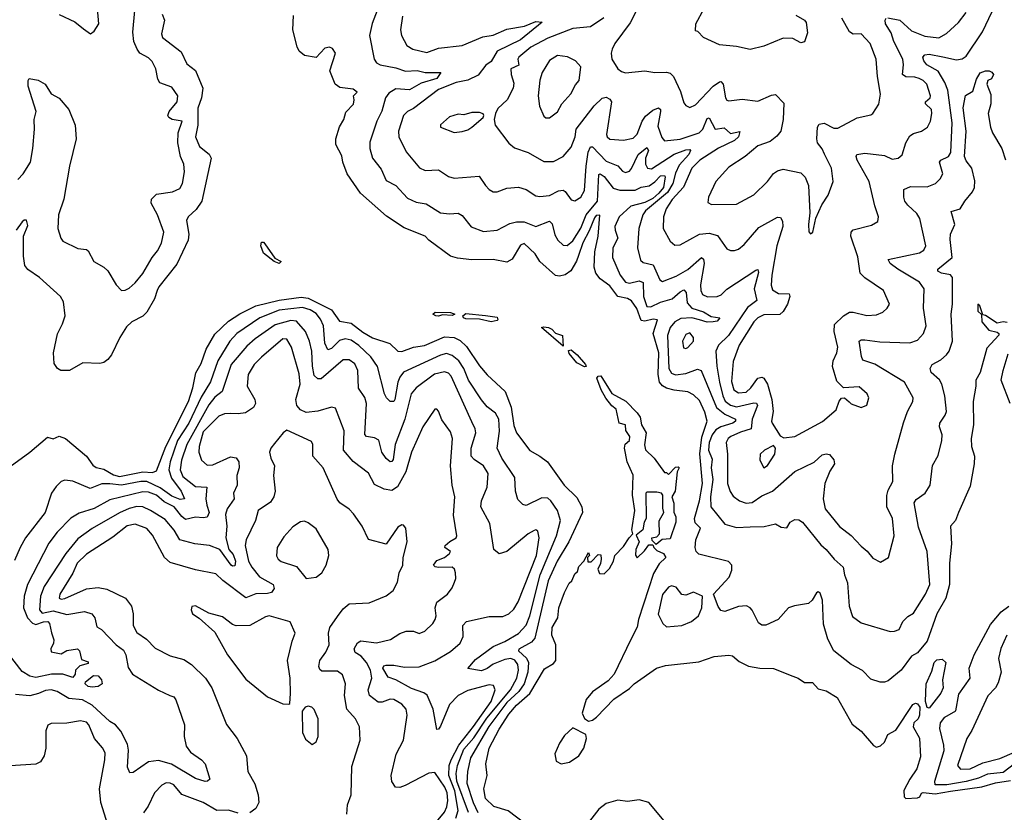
# Model space of a CAD drawing. Extents: x 1268547 to 1425625, y 515768 to 616754.
# Tile 118 of 256: x 1317903 to 1322961, y 577785 to 581857. Entities that reach past the tile are written whole.
import ezdxf

# ---------------------------------------------------------------- set-up
doc = ezdxf.new("R2010")
doc.units = 0

msp = doc.modelspace()

# ---------------------------------------------------------------- linework, layer by layer
at = {"layer": '0CON10XD'}
for points in [[(1318104.5, 581884.5), (1318185.8, 581845.8), (1318230.5, 581810.5), (1318266.4, 581783.6), (1318285, 581797.5), (1318309.2, 581835), (1318297.8, 581975)], [(1319869.1, 581875), (1319859.5, 581805), (1319863.3, 581775), (1319891.4, 581725), (1319922, 581705), (1319995, 581689.2), (1320055, 581710.7), (1320175, 581723.8), (1320281.1, 581768.9), (1320335, 581778.2), (1320405, 581808.7), (1320496.5, 581823.5), (1320555, 581847.3), (1320587.5, 581845), (1320475, 581754.1), (1320355, 581695.6), (1320325, 581642.7), (1320297.2, 581622.8), (1320258.5, 581571.5), (1320205, 581546.2), (1320144.4, 581535), (1320055, 581497.6), (1319925, 581401.5), (1319894.7, 581385.3), (1319874.6, 581365.4), (1319848.1, 581285), (1319850, 581255), (1319887.7, 581177.7), (1319956.2, 581096.2), (1319985, 581082.2), (1320055, 581085.6), (1320105, 581051.9), (1320135, 581043.1), (1320262.7, 581052.7), (1320295, 581005.8), (1320315, 580984), (1320335, 580973.1), (1320355, 580973.5), (1320405, 580990.9), (1320465, 580996.9), (1320505, 580984.3), (1320555, 580951.5), (1320575, 580948.2), (1320625, 580954.6), (1320671.5, 580978.5), (1320695, 580980.8), (1320705.5, 580975), (1320735, 580931.4), (1320755, 580925.8), (1320785, 580945.6), (1320805, 580980), (1320813, 581105), (1320823.9, 581176.1), (1320835, 581203.5), (1320845, 581204.6), (1320915, 581130), (1320975.6, 581105.6), (1320998.9, 581078.9), (1321015, 581071.6), (1321035, 581079.3), (1321045, 581092.3), (1321080, 581165), (1321125, 581200.9), (1321133.1, 581185), (1321117.9, 581145), (1321117.6, 581115), (1321127.5, 581095), (1321148.4, 581091.6), (1321264.1, 581165.9), (1321325, 581187.7), (1321345, 581190), (1321349.1, 581185), (1321339.8, 581165), (1321290.7, 581109.3), (1321271.8, 581068.2), (1321257.4, 581015), (1321231.3, 580968.7), (1321118.3, 580875), (1321103.2, 580855), (1321083.7, 580785), (1321077.3, 580685), (1321091.9, 580621.9), (1321105, 580609.1), (1321156.9, 580596.9), (1321190.9, 580520.9), (1321205, 580512.7), (1321275, 580538.9), (1321335, 580574.3), (1321405, 580635.5), (1321415, 580627.1), (1321418.8, 580605), (1321399.5, 580495), (1321401.6, 580465), (1321411.2, 580445), (1321436.6, 580433.4), (1321485, 580435.4), (1321505.7, 580444.3), (1321535, 580472.4), (1321685, 580571.1), (1321695, 580573.3), (1321697.5, 580557.5), (1321676.7, 580475), (1321689.1, 580415), (1321642.1, 580377.9), (1321543.5, 580235), (1321492.7, 580185), (1321479.6, 580155), (1321483.5, 580076.5), (1321497, 579995), (1321514.5, 579924.5), (1321527.2, 579897.2), (1321555, 579875.9), (1321585, 579868), (1321675, 579888.7), (1321687.4, 579887.4), (1321693.3, 579875), (1321665.2, 579805), (1321661, 579755), (1321605, 579738.6), (1321556.4, 579715), (1321543.1, 579705), (1321532, 579685), (1321539, 579625), (1321539.6, 579475), (1321553, 579433), (1321568.8, 579408.8), (1321600.8, 579385), (1321635, 579374), (1321665, 579376.1), (1321715, 579411.2), (1321770.6, 579435), (1321885, 579536.7), (1321985, 579584.5), (1322025, 579621.1), (1322045, 579626.7), (1322063.1, 579623.1), (1322085, 579596), (1322088.1, 579575), (1322065, 579536.9), (1322039.7, 579475), (1322030, 579395), (1322041.2, 579345), (1322115, 579252.7), (1322175, 579206.9), (1322225, 579151.9), (1322256.6, 579126.6), (1322285, 579090), (1322325, 579070), (1322366, 579095), (1322394.4, 579205), (1322386.2, 579295), (1322358.2, 579355), (1322357.6, 579412.4), (1322365, 579440.8), (1322389.1, 579485), (1322386.4, 579565), (1322398.5, 579625), (1322443.7, 579786.3), (1322463.9, 579845), (1322490.9, 579895), (1322492.7, 579915), (1322447.5, 579995), (1322295, 580088.2), (1322235, 580108.6), (1322226.7, 580126.7), (1322214.6, 580205), (1322225, 580212.2), (1322245, 580212.2), (1322321.8, 580201.8), (1322475, 580196.8), (1322515, 580210.9), (1322545.3, 580245), (1322559.1, 580285), (1322546.3, 580375), (1322549.3, 580475), (1322525, 580508.5), (1322413.9, 580575), (1322375.4, 580605), (1322364, 580625), (1322525, 580658.9), (1322547.7, 580672.3), (1322558.4, 580695), (1322527.5, 580835), (1322511.8, 580861.8), (1322465, 580903.9), (1322450.4, 580925), (1322444.5, 580945), (1322445.6, 580985), (1322479.2, 581000.8), (1322565, 580998.8), (1322607.8, 581015), (1322631.2, 581038.8), (1322644.5, 581065), (1322628.5, 581125), (1322635.4, 581134.6), (1322675, 581153.5), (1322685.7, 581174.3), (1322693.4, 581326.6), (1322671.5, 581495), (1322655.5, 581535), (1322621.7, 581591.7), (1322562.9, 581625), (1322547.5, 581645), (1322542.7, 581665), (1322553.1, 581676.9), (1322575, 581680.6), (1322646, 581666), (1322715, 581651.4), (1322745, 581655.9), (1322765, 581669.6), (1322849.7, 581795), (1322930.9, 581969.1)], [(1318634.7, 581885.3), (1318646.6, 581855), (1318630.7, 581785), (1318636.4, 581765), (1318732, 581692), (1318760.4, 581630.4), (1318805.2, 581595.2), (1318843.1, 581505), (1318836.9, 581455), (1318817.1, 581402.9), (1318816.9, 581315), (1318805.9, 581255), (1318826, 581205), (1318876.5, 581166.5), (1318885.5, 581145), (1318837.8, 580925), (1318808.5, 580881.5), (1318768.5, 580845), (1318758.8, 580825), (1318771.6, 580755), (1318767.5, 580725), (1318709.7, 580600.3), (1318618.2, 580485), (1318609.2, 580465), (1318595, 580423.1), (1318555.8, 580355), (1318535, 580334.1), (1318478.5, 580305), (1318451, 580279), (1318417, 580225), (1318375, 580134.5), (1318355, 580111.2), (1318335, 580095.8), (1318315, 580091.4), (1318226.5, 580093.5), (1318159.2, 580055), (1318114, 580055), (1318097.5, 580065), (1318080, 580090), (1318076.4, 580145), (1318096.8, 580243.2), (1318123.3, 580295), (1318135.5, 580335), (1318128, 580408), (1318112, 580435), (1318005, 580532.9), (1317945, 580573.3), (1317929.6, 580595), (1317921.9, 580641.9), (1317922.7, 580745), (1317945, 580800), (1317937.6, 580827.6), (1317925, 580827.1), (1317915, 580818.5), (1317883.7, 580776.3)], [(1317893.8, 581036.2), (1317920.7, 581065), (1317957.8, 581125), (1317969.6, 581195), (1317979.2, 581295), (1317976.1, 581343.9), (1317986.7, 581385), (1317946.4, 581515), (1317945.8, 581544.2), (1317951.2, 581555), (1317997.1, 581547.1), (1318033.1, 581525), (1318065, 581475.8), (1318104.6, 581454.6), (1318154.4, 581395), (1318187.7, 581315), (1318192.9, 581245), (1318157.8, 581105), (1318130, 580935), (1318102.7, 580855), (1318099.1, 580785), (1318114, 580734), (1318125, 580719.2), (1318201.3, 580681.3), (1318245, 580675.8), (1318255, 580668.8), (1318283.8, 580615), (1318335, 580586.2), (1318355, 580566.7), (1318398.8, 580495), (1318425.8, 580465.8), (1318445, 580466.9), (1318465, 580478.1), (1318495, 580504.4), (1318535, 580553.3), (1318583.8, 580635), (1318611.2, 580668.8), (1318630.6, 580709.4), (1318642.5, 580765), (1318610.5, 580855), (1318578.8, 580915), (1318579.1, 580935), (1318605, 580961.5), (1318687.4, 580972.6), (1318725, 580990), (1318739.1, 581015), (1318750, 581075), (1318745.4, 581115), (1318728.4, 581155), (1318715.8, 581225), (1318716.9, 581275), (1318737.9, 581335), (1318686, 581345), (1318668.6, 581355), (1318663.3, 581365), (1318670.8, 581385), (1318711.9, 581435), (1318715, 581465.6), (1318685, 581510.4), (1318622.4, 581532.4), (1318612.3, 581552.3), (1318601.2, 581605), (1318583, 581643), (1318565, 581660.5), (1318519.2, 581685), (1318505.6, 581705), (1318488.9, 581745), (1318483.7, 581793.7), (1318494.6, 581904.6)], [(1322975, 580301.2), (1322955, 580304.6), (1322925, 580297.5), (1322865, 580336.9), (1322850.5, 580340.5), (1322835, 580386.2), (1322824.2, 580395.8), (1322825, 580360), (1322843.3, 580343.3), (1322845.5, 580305), (1322882.2, 580262.2), (1322925, 580251.2), (1322933.3, 580245), (1322933, 580237), (1322870.9, 580169.1), (1322837.5, 580045), (1322814.5, 580005), (1322815.4, 579974.6), (1322800.9, 579895), (1322802.9, 579775), (1322790, 579705), (1322792.7, 579665), (1322807.5, 579615), (1322806.1, 579575), (1322785, 579460), (1322725.7, 579325), (1322710.8, 579285), (1322684.4, 579255), (1322689.7, 579165), (1322679.8, 579065), (1322679, 578955), (1322660.2, 578885), (1322614.4, 578805), (1322564.2, 578665), (1322515, 578604.5), (1322485, 578586.5), (1322431.4, 578515), (1322365, 578460.8), (1322345, 578453.1), (1322323.4, 578453.4), (1322275, 578469.2), (1322233, 578513), (1322175, 578544.2), (1322084.4, 578614.4), (1322053.6, 578675), (1322032, 578752), (1322026.2, 578875), (1322015, 578910.8), (1322005, 578918.6), (1321996.8, 578913.2), (1321974.2, 578875), (1321955, 578857.5), (1321883.4, 578846.6), (1321852.5, 578835), (1321800, 578775), (1321735, 578746.2), (1321715, 578746.7), (1321698.8, 578758.8), (1321665, 578823.3), (1321655, 578836.2), (1321635.8, 578845.8), (1321595, 578842), (1321525, 578816.2), (1321505, 578822.5), (1321491.7, 578841.7), (1321467.5, 578905), (1321547.5, 578992.5), (1321560.5, 579029.5), (1321560.5, 579055), (1321543.8, 579073.8), (1321392.1, 579112.1), (1321378.1, 579125), (1321373, 579145), (1321376.3, 579185), (1321400.3, 579245), (1321372.5, 579272.5), (1321369.1, 579295), (1321395.4, 579385), (1321409.9, 579475), (1321397.2, 579627.2), (1321407.6, 579712.4), (1321434.6, 579795), (1321421.6, 579841.6), (1321395, 579900), (1321365, 579930.4), (1321335, 579945.3), (1321265, 579953.4), (1321225, 579964.8), (1321205, 579976.3), (1321189.8, 579995), (1321182.2, 580035), (1321186.8, 580145), (1321157.2, 580245), (1321180, 580315), (1321157.7, 580317.7), (1321115, 580308.5), (1321095, 580312.5), (1321073.7, 580373.7), (1321045, 580412.9), (1321025, 580424.3), (1320974.7, 580434.7), (1320935, 580490.2), (1320885, 580525.9), (1320861.7, 580555), (1320853.1, 580585), (1320856.8, 580665), (1320874.4, 580745), (1320883.3, 580853.3), (1320865, 580850.9), (1320855, 580839.1), (1320828.5, 580771.5), (1320795, 580710.9), (1320773.5, 580645), (1320763.7, 580616.3), (1320733.3, 580566.7), (1320705, 580546.8), (1320675, 580540), (1320655, 580543.3), (1320574.8, 580614.8), (1320550.4, 580655), (1320495, 580707.1), (1320475, 580699.5), (1320433.2, 580626.8), (1320405, 580610.8), (1320335, 580625.3), (1320225, 580622.7), (1320151.7, 580631.7), (1320115, 580642.7), (1320004.3, 580725), (1319985, 580745.6), (1319877.8, 580787.8), (1319787.3, 580847.3), (1319653.3, 580965), (1319585.7, 581065), (1319563.1, 581125), (1319557.4, 581157.4), (1319527.5, 581215), (1319526.9, 581245), (1319545, 581306.7), (1319567.5, 581345), (1319578.3, 581381.7), (1319617.7, 581422.3), (1319621.2, 581445), (1319616.7, 581465), (1319635.7, 581485), (1319615, 581500), (1319547.9, 581507.9), (1319524, 581525), (1319496.2, 581595), (1319524.4, 581685), (1319509.7, 581709.7), (1319495, 581716.5), (1319470, 581710), (1319425, 581662.5), (1319365, 581673.3), (1319338.8, 581695), (1319327.7, 581717.7), (1319306, 581805), (1319308.8, 581878.8)], [(1319738.8, 581905), (1319713.3, 581836.7), (1319700.2, 581775), (1319723.1, 581655), (1319735, 581636.2), (1319755.2, 581625.2), (1319835, 581609.6), (1319885, 581592.5), (1319945, 581595.6), (1319985.9, 581585.9), (1320066, 581585), (1320045, 581554.8), (1319965, 581531.6), (1319905, 581496.2), (1319835, 581502), (1319799.7, 581480.3), (1319782.1, 581455), (1319763, 581387), (1319737.9, 581335), (1319702, 581228), (1319701.8, 581195), (1319715.3, 581145), (1319759.3, 581089.3), (1319785, 581031.4), (1319835, 581005.5), (1319895, 580940.4), (1319939.6, 580920.4), (1319990.7, 580910.7), (1320065, 580865.4), (1320111.2, 580858.8), (1320155, 580863.3), (1320175, 580850.6), (1320222.8, 580792.8), (1320285, 580768.9), (1320355.5, 580775.5), (1320420.6, 580809.4), (1320455, 580819.2), (1320495, 580818.9), (1320555, 580795.4), (1320625, 580822.7), (1320638.8, 580808.8), (1320652.6, 580752.6), (1320667.5, 580725), (1320695, 580699.5), (1320715, 580697.1), (1320745, 580721.8), (1320785, 580786.8), (1320813.3, 580855), (1320870.4, 580925), (1320878.5, 581061.5), (1320885, 581064.7), (1320905, 581051.1), (1320951.1, 580991.1), (1320985, 580981.7), (1321065, 580982), (1321095, 580996.7), (1321136.8, 581003.2), (1321165, 581024.8), (1321195, 581054.5), (1321215, 581056.2), (1321219.2, 581049.2), (1321210, 580995), (1321186, 580965), (1321155, 580939.2), (1321115, 580918.2), (1321041.8, 580898.2), (1320981.6, 580845), (1320960.8, 580795), (1320961.4, 580775), (1320975.8, 580735), (1320949.7, 580685), (1320948.7, 580635), (1320987.8, 580545), (1321015, 580508.9), (1321035, 580504.3), (1321085, 580516), (1321105, 580506.4), (1321107.7, 580435), (1321125, 580384.1), (1321145, 580382.1), (1321194.9, 580405.1), (1321255, 580423), (1321295, 580459.3), (1321315, 580468.6), (1321326.1, 580456.1), (1321332.1, 580402.1), (1321355, 580375.9), (1321415, 580355.6), (1321455, 580332.2), (1321500, 580325), (1321485, 580307.5), (1321465.6, 580304.4), (1321435, 580303.5), (1321394.2, 580315.8), (1321355, 580324.9), (1321298.3, 580321.7), (1321268.4, 580305), (1321243.7, 580275), (1321230.7, 580235), (1321238.1, 580065), (1321250.5, 580040.5), (1321271.9, 580031.9), (1321325, 580040.2), (1321385, 580061.2), (1321403.3, 580055), (1321483.1, 579865), (1321525, 579830), (1321580.6, 579805), (1321579.6, 579795), (1321566.2, 579783.8), (1321504.7, 579765), (1321479.2, 579750.8), (1321460.1, 579725), (1321445.4, 579685), (1321441.5, 579645), (1321459.8, 579599.8), (1321455.8, 579555), (1321464.2, 579495), (1321451.6, 579405), (1321453.4, 579355), (1321525, 579264.6), (1321585, 579248), (1321655, 579252.3), (1321726.8, 579253.2), (1321785, 579266.7), (1321815, 579250), (1321843, 579247), (1321860, 579275), (1321885, 579290), (1321905, 579287.3), (1321924.4, 579275), (1322018.8, 579158.8), (1322046.4, 579135), (1322086.9, 579085), (1322132.7, 579045), (1322139.7, 579005), (1322155.3, 578964.7), (1322163.9, 578843.9), (1322180.6, 578790.6), (1322225, 578759.4), (1322375.4, 578714.6), (1322397.5, 578715), (1322421.2, 578725), (1322439.2, 578765), (1322465, 578790.6), (1322495, 578808), (1322556.2, 578905), (1322578.2, 578955), (1322564.7, 579125), (1322520.2, 579249.8), (1322497.3, 579375), (1322508.5, 579391.5), (1322554.4, 579425), (1322579.6, 579465), (1322592.7, 579567.3), (1322621.1, 579618.9), (1322640.4, 579695), (1322641.2, 579725), (1322628.5, 579765), (1322629.2, 579785), (1322657.9, 579825), (1322663.8, 579845), (1322655.4, 579925), (1322640.8, 579985), (1322627.7, 580007.7), (1322585.6, 580045), (1322579.5, 580065), (1322590.8, 580085), (1322635, 580108.8), (1322664.5, 580135), (1322677.5, 580155), (1322694.5, 580205), (1322687.9, 580345), (1322694.6, 580395), (1322695, 580532.5), (1322685, 580546.5), (1322638, 580555), (1322619.4, 580565), (1322619.4, 580575), (1322693.8, 580635), (1322682.3, 580727.7), (1322684.1, 580755.9), (1322706.2, 580805), (1322688.3, 580871.7), (1322735, 580885.6), (1322758.4, 580925), (1322798.1, 580971.9), (1322808.5, 580995), (1322809.1, 581029.1), (1322793.9, 581095), (1322765, 581131.8), (1322756.3, 581155), (1322765.6, 581285), (1322749.7, 581405), (1322762, 581468), (1322799.6, 581490.4), (1322818.1, 581551.9), (1322836.5, 581583.5), (1322864.5, 581594.5), (1322883.8, 581593.8), (1322897.5, 581587.5), (1322905.7, 581575), (1322896, 581554), (1322875.7, 581544.3), (1322871.4, 581525), (1322892.2, 581472.2), (1322891, 581425), (1322877.3, 581375), (1322889.6, 581305), (1322900.4, 581275), (1322948.5, 581195), (1322967.7, 581137.7)], [(1321071.4, 581905), (1321038.8, 581841.2), (1320960, 581735), (1320946.2, 581705), (1320941.2, 581685), (1320944, 581655), (1320976.2, 581605), (1320995, 581590), (1321015, 581584.3), (1321115, 581594), (1321165.9, 581585.9), (1321225, 581588.2), (1321245, 581581.5), (1321260.9, 581565), (1321298.1, 581488.1), (1321315, 581430), (1321325.4, 581415.4), (1321345, 581406.5), (1321375, 581419.1), (1321465, 581515.3), (1321497.9, 581537.9), (1321505, 581538.9), (1321516.2, 581526.2), (1321528.9, 581455), (1321535, 581443.1), (1321545, 581439.5), (1321615, 581448.9), (1321695, 581438.5), (1321765, 581470), (1321785, 581472.5), (1321828.5, 581428.5), (1321824.5, 581345), (1321812.2, 581285), (1321791.9, 581258.1), (1321758.6, 581231.4), (1321695, 581209.4), (1321629.2, 581155), (1321545, 581100), (1321478.9, 581025), (1321440.5, 580945), (1321437.5, 580917.5), (1321457, 580907), (1321585, 580910), (1321673.5, 580956.5), (1321744.2, 581025), (1321775, 581066), (1321795, 581080), (1321825, 581088.6), (1321915, 581070), (1321937.8, 581047.8), (1321955.6, 581005), (1321962, 580865), (1321954.2, 580805), (1321957, 580767), (1321965, 580757.5), (1321976.7, 580765), (1321992, 580838), (1322024.3, 580905.7), (1322056, 580955), (1322081.2, 581025), (1322073.1, 581095), (1322036.6, 581166.6), (1322025, 581194.2), (1322001.8, 581225), (1321997.3, 581245), (1322001.9, 581305), (1322010, 581320), (1322035, 581325.8), (1322085, 581300.5), (1322105, 581298.9), (1322205, 581353.3), (1322275, 581368), (1322286.2, 581375), (1322316.8, 581423.2), (1322325.5, 581474.5), (1322309.1, 581565), (1322302.5, 581655), (1322271.8, 581735), (1322225, 581784), (1322185, 581783.3), (1322165, 581794.3), (1322125.6, 581865)], [(1321889.5, 581879.5), (1321934, 581855), (1321942.4, 581842.4), (1321949.7, 581790.3), (1321935, 581743.3), (1321915, 581738.8), (1321875, 581761.2), (1321825, 581762), (1321725, 581721.4), (1321655, 581704.3), (1321585, 581719.4), (1321497.4, 581727.4), (1321415.6, 581765.6), (1321386.4, 581796.4), (1321375, 581800), (1321376.2, 581835), (1321419.2, 581915)], [(1322363.4, 581866.6), (1322425, 581854.2), (1322485, 581799.2), (1322552.9, 581772.9), (1322625, 581764.6), (1322663.9, 581786.1), (1322725, 581843.3), (1322765, 581893.3)], [(1320904.1, 581865.9), (1320835, 581820.9), (1320745, 581811.5), (1320615, 581761.4), (1320528.5, 581715), (1320467.1, 581665), (1320461.1, 581655), (1320466.4, 581623.6), (1320426, 581604), (1320427.7, 581575), (1320441.4, 581531.4), (1320438.2, 581505), (1320406.9, 581445), (1320359.7, 581400.3), (1320346.2, 581375), (1320340, 581345), (1320345.7, 581315), (1320415, 581223.1), (1320445, 581199.5), (1320515, 581174.6), (1320595, 581127.8), (1320645, 581128.9), (1320695, 581154.4), (1320735, 581202.5), (1320757, 581255), (1320761.3, 581295), (1320853.1, 581415), (1320895, 581454.5), (1320915, 581459.5), (1320935, 581448.1), (1320942.5, 581435), (1320917.5, 581267.5), (1320921.2, 581255), (1320935, 581243.8), (1321005, 581237.3), (1321055, 581248.2), (1321075, 581268.5), (1321101.2, 581335), (1321118.3, 581361.7), (1321155, 581391.4), (1321185, 581404.5), (1321194.5, 581395), (1321194.7, 581385), (1321180.8, 581310.8), (1321201.2, 581251.2), (1321215.4, 581235.4), (1321295, 581242.9), (1321393.4, 581276.6), (1321412, 581295), (1321435, 581349.5), (1321445, 581353.1), (1321475, 581295.3), (1321522.1, 581302.1), (1321555, 581272), (1321602.2, 581282.2), (1321595.6, 581255), (1321575, 581235.7), (1321492.3, 581197.7), (1321397.5, 581135), (1321355, 581094.3), (1321313.6, 580996.4), (1321255, 580932.5), (1321224.2, 580885), (1321210.9, 580845), (1321208.5, 580785), (1321245, 580720), (1321268.7, 580698.7), (1321295, 580701.2), (1321395, 580754.7), (1321445, 580760.3), (1321487.5, 580747.5), (1321535, 580679.2), (1321555, 580671.4), (1321575, 580671.9), (1321595, 580678.1), (1321625, 580702.2), (1321699.9, 580790.1), (1321795, 580842.5), (1321811.5, 580841.5), (1321822.3, 580822.3), (1321823.8, 580795), (1321792.1, 580695), (1321766.9, 580545), (1321762.6, 580492.6), (1321769.8, 580469.8)], [(1321769.8, 580469.8), (1321800.5, 580450.5), (1321855, 580449.4), (1321858.7, 580435), (1321847, 580395), (1321825, 580357.5), (1321807.8, 580342.2), (1321725, 580340.7), (1321695, 580325.3), (1321675, 580304.7), (1321598.3, 580185), (1321568.5, 580101.5), (1321558.8, 579998.8), (1321570.6, 579955), (1321595, 579940.2), (1321635, 579943.8), (1321659.2, 579965), (1321695, 580015.3), (1321715, 580021.3), (1321725.6, 580015.6), (1321745, 579984.4), (1321766.8, 579905), (1321773.3, 579845), (1321765.8, 579795), (1321769.2, 579785), (1321808.8, 579718.8), (1321828.3, 579708.3), (1321885, 579715.6), (1322027.1, 579792.9), (1322096.5, 579853.5), (1322112.3, 579897.7), (1322125, 579913.3), (1322140, 579915), (1322164.1, 579894.1), (1322175, 579883.8), (1322226.1, 579863.9), (1322255, 579877.5), (1322265.8, 579915), (1322255.7, 579935), (1322215, 579971.4), (1322135, 579965.6), (1322100.1, 580000.1), (1322078.5, 580075), (1322082.1, 580105), (1322100, 580145), (1322105.3, 580174.7), (1322086.9, 580255), (1322089.1, 580290.9), (1322135, 580335.4), (1322165, 580354), (1322185, 580355.3), (1322255, 580336.9), (1322305, 580340.6), (1322336.2, 580355), (1322360, 580375), (1322371.2, 580395), (1322340, 580465), (1322245, 580531.1), (1322221.1, 580555), (1322208.2, 580638.2), (1322173.1, 580745), (1322174.2, 580765.8), (1322185, 580777.9), (1322278.9, 580801.1), (1322310.5, 580819.5), (1322314, 580845), (1322295, 580900), (1322267.5, 581025), (1322205.4, 581135), (1322200, 581155), (1322203.8, 581165), (1322245, 581171.1), (1322345, 581159.6), (1322385, 581140.9), (1322416.2, 581145), (1322437, 581163), (1322455.6, 581225), (1322475, 581260), (1322495, 581273.1), (1322535.4, 581284.6), (1322565.6, 581305), (1322582.1, 581335), (1322589.4, 581375), (1322587.5, 581395), (1322556.3, 581425), (1322556.7, 581435), (1322580.6, 581455), (1322582.4, 581465), (1322563.8, 581525), (1322544.8, 581544.8), (1322524.3, 581555), (1322502, 581562), (1322455, 581562.7), (1322437.7, 581575), (1322443.4, 581625), (1322439, 581655), (1322393.9, 581745), (1322379.2, 581789.2), (1322351.2, 581835), (1322348.1, 581855), (1322353.8, 581865)], [(1320625, 581353.1), (1320665, 581384), (1320688.5, 581425), (1320734.5, 581475.5), (1320757.9, 581522.1), (1320777.5, 581545), (1320786, 581615), (1320758.8, 581645), (1320716.3, 581666.3), (1320665, 581672.5), (1320625, 581647.9), (1320586.8, 581585), (1320574.3, 581545.7), (1320566.6, 581465), (1320572.2, 581412.2), (1320595, 581362), (1320605, 581353.1), (1320625, 581353.1)], [(1320135, 581278.1), (1320175, 581283.3), (1320205, 581291.5), (1320225, 581304.4), (1320283.3, 581355), (1320287.5, 581365), (1320283, 581373), (1320265, 581380), (1320225, 581380), (1320185, 581368), (1320155, 581370.8), (1320111.2, 581358.8), (1320065, 581316.7), (1320063.8, 581305), (1320135, 581278.1)], [(1319235, 580604.6), (1319210, 580615), (1319155, 580657.1), (1319140.9, 580695), (1319145, 580713.8), (1319155, 580714), (1319162.5, 580705), (1319212.5, 580632.5), (1319245.8, 580615), (1319235, 580604.6)], [(1317815.5, 579535), (1317954.8, 579635.2), (1318045, 579711.5), (1318075, 579703.5), (1318105, 579717.1), (1318137.5, 579705), (1318245.3, 579615), (1318278.8, 579568.8), (1318295, 579557.3), (1318335, 579548), (1318385, 579519.2), (1318415, 579510.9), (1318535, 579533.7), (1318585, 579530.4), (1318605, 579540), (1318653.8, 579665), (1318769.2, 579895), (1318791.5, 579965), (1318807.5, 580042.5), (1318835, 580091.5), (1318861.1, 580165), (1318905, 580241.9), (1318975, 580308.5), (1319033.5, 580346.5), (1319115, 580387.7), (1319235, 580416.6), (1319348.3, 580431.7), (1319385, 580426.5), (1319505, 580366.8), (1319545, 580307.7), (1319605, 580298.4), (1319665, 580252), (1319715, 580222.5), (1319804.2, 580194.2), (1319845, 580153.3), (1319865, 580152.1), (1319925, 580174.5), (1319982.7, 580182.7), (1320085, 580227.5), (1320134.8, 580224.8), (1320165, 580209.5), (1320197.3, 580177.3), (1320265, 580078.2), (1320305, 580031.8), (1320396.3, 579946.3), (1320427.1, 579867.1), (1320441.9, 579771.9), (1320454.7, 579735), (1320523.5, 579643.5), (1320574.1, 579614.1), (1320614.4, 579585), (1320699.6, 579465), (1320765, 579402.7), (1320790, 579355), (1320793.6, 579325), (1320724.5, 579175), (1320663.1, 579075), (1320617.3, 578975), (1320549.9, 578680.1), (1320531.4, 578658.6), (1320466.2, 578623.8), (1320464.7, 578615), (1320506.5, 578576.5), (1320516.2, 578555), (1320513, 578505), (1320494.9, 578445), (1320467.2, 578405), (1320405, 578348.9), (1320313.2, 578226.8), (1320218.4, 578065), (1320202.5, 577995), (1320200.5, 577935), (1320232.9, 577835), (1320257, 577785)], [(1320208.4, 577785), (1320148.7, 577945), (1320144.9, 577985), (1320151.9, 578025), (1320185, 578109.4), (1320235, 578167.8), (1320301.9, 578268.1), (1320424.9, 578415), (1320456.4, 578475), (1320464.6, 578515), (1320462.2, 578545), (1320446.5, 578566.5), (1320425, 578575.4), (1320395, 578570.3), (1320334.3, 578545.7), (1320305, 578523.8), (1320275, 578511.4), (1320205, 578523.3), (1320245, 578570.6), (1320335, 578636.2), (1320395, 578662), (1320465, 578704.2), (1320505, 578747.1), (1320523.3, 578795), (1320575.7, 579005), (1320660.6, 579205), (1320680.5, 579285), (1320665.6, 579335.6), (1320631.8, 579385), (1320615, 579399.6), (1320585, 579401.2), (1320505, 579361.8), (1320487.3, 579367.3), (1320461.3, 579391.3), (1320448.9, 579435), (1320445.5, 579505), (1320380.3, 579605), (1320356.1, 579655), (1320366.8, 579743.2), (1320363.8, 579805), (1320346.3, 579836.3), (1320305, 579867.7), (1320275.8, 579904.2), (1320208.6, 580005), (1320184.6, 580064.6), (1320158.8, 580105), (1320125, 580132.6), (1320095, 580141.4), (1320065, 580134), (1319875, 580045.9), (1319855, 580020.8), (1319844.6, 579995.4), (1319830, 579905), (1319824, 579895), (1319806, 579895), (1319786.2, 579915), (1319776.6, 579935), (1319740.9, 580075), (1319705.7, 580125.7), (1319645, 580183.9), (1319605, 580210.2), (1319575, 580218.1), (1319545, 580209.3), (1319505, 580168.7), (1319485, 580161.2), (1319470.4, 580195), (1319463.4, 580285), (1319448.7, 580318.7), (1319425, 580346.9), (1319395, 580366.1), (1319355, 580378.2), (1319235.6, 580364.4), (1319136.6, 580325), (1319017.9, 580245), (1318981.3, 580205), (1318920.2, 580105), (1318883.3, 579996.7), (1318835, 579918.6), (1318771, 579785), (1318714.1, 579695), (1318674.9, 579585), (1318669.1, 579545), (1318682.3, 579502.3), (1318731.7, 579435), (1318750, 579395), (1318727.3, 579392.7), (1318685, 579409.6), (1318625, 579452.3), (1318555, 579484), (1318525, 579485.1), (1318425, 579465.1), (1318365, 579471.8), (1318325, 579471.9), (1318265, 579448.8), (1318175, 579486.4), (1318135, 579492.2), (1318115, 579484.4), (1318090.5, 579459.5), (1318065.5, 579424.5), (1318032.7, 579325), (1317932.7, 579195), (1317904.7, 579145), (1317875, 579078)], [(1320142.7, 577755), (1320156, 577795), (1320137.3, 577895), (1320107.8, 577975), (1320109.8, 578025), (1320118.7, 578055), (1320159.4, 578130.6), (1320234.8, 578225.2), (1320325.1, 578355), (1320344.6, 578415), (1320336.8, 578436.8), (1320315, 578439.3), (1320205, 578410.4), (1320155.3, 578384.7), (1320110.8, 578339.2), (1320065, 578227.5), (1320055, 578212.5), (1320045, 578210), (1320027.6, 578315), (1319996.6, 578386.6), (1319979.1, 578399.1), (1319915, 578421), (1319835, 578465.8), (1319795, 578479.7), (1319768.8, 578525), (1319772.7, 578537.3), (1319785, 578541.2), (1319825, 578541.1), (1319880.2, 578530.2), (1319955, 578531.8), (1320035, 578564.1), (1320115, 578612), (1320165.2, 578654.8), (1320181.1, 578688.9), (1320178.8, 578745), (1320197.5, 578765), (1320315, 578791.8), (1320385, 578791.2), (1320415, 578805.4), (1320441.4, 578828.6), (1320464.2, 578865.8), (1320557.3, 579105), (1320570.8, 579195), (1320565, 579229.2), (1320555, 579235.6), (1320545, 579233.5), (1320515, 579215.4), (1320405, 579124.6), (1320365, 579113.5), (1320338.9, 579135), (1320318.3, 579268.3), (1320271.8, 579355), (1320275.3, 579385), (1320304.1, 579455), (1320309.1, 579525), (1320285.5, 579565), (1320237.5, 579597.5), (1320222.5, 579615), (1320221.6, 579655), (1320245.4, 579735), (1320243.1, 579755), (1320225, 579791.1), (1320120, 580025), (1320105, 580040.6), (1320085, 580048.4), (1320033.7, 580036.3), (1319940, 579965), (1319914.4, 579935.6), (1319881.3, 579805), (1319831.1, 579675), (1319821.9, 579598.1), (1319815, 579586.7), (1319805, 579586.4), (1319785, 579602.7), (1319763.2, 579635), (1319747.4, 579697.4), (1319725, 579709.1), (1319685, 579716.2), (1319675.3, 579725.3), (1319684.1, 579885), (1319675.3, 579915.3), (1319643.4, 579963.4), (1319639.5, 580055), (1319625, 580089.6), (1319595, 580109.1), (1319565, 580108.9), (1319451.7, 580011.7), (1319435, 580012.5), (1319415, 580030), (1319406.7, 580076.7), (1319403.8, 580153.8), (1319391, 580205), (1319370.6, 580255), (1319325, 580308.6), (1319295, 580312.4), (1319215, 580289.3), (1319112.4, 580217.6), (1319070.1, 580179.9), (1318989.4, 580085), (1318942.8, 579947.2), (1318905, 579918.6), (1318875, 579879.2), (1318761.1, 579675), (1318733.6, 579595), (1318726.8, 579545), (1318740.7, 579510.7), (1318805, 579459.3), (1318864.7, 579454.7), (1318858.5, 579395), (1318863.8, 579363.8), (1318875.4, 579325), (1318865, 579301.4), (1318845, 579297.1), (1318805, 579301.9), (1318755, 579289.7), (1318735, 579304), (1318695.6, 579355), (1318645, 579380.8), (1318605, 579414.1), (1318565, 579429.7), (1318535, 579432.2), (1318365, 579389.8), (1318285, 579345.7), (1318208.7, 579321.3), (1318165, 579295.4), (1318095.4, 579225), (1318051.7, 579168.3), (1317943.3, 578955), (1317924.8, 578895), (1317922.4, 578835), (1317942.2, 578785), (1317967.6, 578757.6), (1317985, 578749.7), (1318025, 578764.1), (1318047.5, 578765), (1318056.2, 578755), (1318066.7, 578706.7), (1318078, 578672), (1318076.7, 578653.3), (1318063.3, 578625), (1318065, 578610), (1318115, 578600), (1318145, 578616.7), (1318200, 578625), (1318209.2, 578615), (1318220.5, 578570.5), (1318255, 578558.8), (1318255, 578550), (1318211.7, 578538.3), (1318190, 578515), (1318187.5, 578495), (1318175, 578477.5), (1318125, 578494.3), (1318065.6, 578495.6), (1317985, 578478.3), (1317954.5, 578484.5), (1317915, 578508.2), (1317845, 578600)], [(1320055, 580334.1), (1320040, 580335), (1320025.7, 580345), (1320037.5, 580355), (1320115, 580353.1), (1320138, 580345), (1320125, 580337.1), (1320075, 580341.2), (1320055, 580334.1)], [(1320324.4, 580305.6), (1320265, 580318.9), (1320195, 580319.6), (1320183.3, 580325), (1320179.5, 580335), (1320195, 580348.2), (1320295, 580337.2), (1320355, 580328), (1320359.2, 580315), (1320355, 580312.5), (1320324.4, 580305.6)], [(1320695, 580180), (1320582.5, 580275), (1320595, 580280), (1320618.8, 580275), (1320636.7, 580266.7), (1320655, 580245.8), (1320691.2, 580235), (1320695, 580180)], [(1320018.7, 577705), (1320084.6, 577785.4), (1320097.1, 577812.9), (1320101.9, 577845), (1320098.2, 577885), (1320087.4, 577915), (1320035, 577990), (1320005, 577986.9), (1319882.9, 577922.9), (1319855, 577912.2), (1319834, 577915), (1319815, 577943.3), (1319811.8, 577975), (1319836.2, 578083.8), (1319873.7, 578156.3), (1319892.9, 578285), (1319887.5, 578315), (1319865, 578340.5), (1319825, 578364.6), (1319805, 578366.1), (1319765, 578351.8), (1319745, 578351.5), (1319699.1, 578385), (1319693.1, 578415), (1319712.5, 578475), (1319705.6, 578515), (1319685, 578554), (1319656.5, 578586.5), (1319626.3, 578606.3), (1319620.7, 578625), (1319638.8, 578655), (1319655, 578666.1), (1319735, 578655.2), (1319807.9, 578672.1), (1319855, 578703.3), (1319887.5, 578715), (1319925, 578715.7), (1319955, 578704.4), (1319984, 578715), (1320025, 578754.3), (1320036.7, 578775), (1320041.4, 578795), (1320036.5, 578835), (1320045.4, 578864.6), (1320101.2, 578905), (1320125, 578937.5), (1320137, 578967), (1320143.9, 578986.1), (1320141.4, 579015), (1320135.7, 579035), (1320125, 579044.4), (1320055, 579042.4), (1320036.5, 579046.5), (1320029, 579055), (1320045, 579079.4), (1320084.7, 579095), (1320110.3, 579115), (1320115.4, 579125.4), (1320087.5, 579145), (1320088.9, 579155), (1320113, 579177), (1320145, 579194.5), (1320147.7, 579205), (1320131.5, 579311.5), (1320137.9, 579405), (1320123.8, 579465), (1320116.5, 579565), (1320126, 579705), (1320115, 579740), (1320070.9, 579800.9), (1320055, 579846.2), (1320045, 579856.2), (1320035, 579856), (1319973.2, 579765), (1319915.3, 579635), (1319886.2, 579535), (1319843.3, 579456.7), (1319815, 579438.3), (1319775.5, 579445.5), (1319725, 579470), (1319695, 579528.1), (1319615, 579586.7), (1319566.9, 579645), (1319568.7, 579745), (1319525, 579860.8), (1319505, 579866.7), (1319435, 579845.2), (1319375, 579838.6), (1319345, 579853.6), (1319326.7, 579875), (1319321.2, 579905), (1319343.7, 579985), (1319337.9, 580037.9), (1319298.2, 580175), (1319275, 580216.1), (1319255, 580217.1), (1319145, 580123.9), (1319107.3, 580085), (1319076.2, 580035), (1319070.4, 579975), (1319111.1, 579905), (1319113.3, 579885), (1319104.4, 579865), (1319062.6, 579837.4), (1319025, 579831.5), (1318986.2, 579833.8), (1318955, 579831.8), (1318925, 579820.8), (1318845, 579739.6), (1318824.8, 579665), (1318823.2, 579635), (1318836.5, 579595), (1318865, 579568.5), (1318895, 579570.9), (1318985, 579611.8), (1319015, 579606.2), (1319028.8, 579585), (1319030, 579555), (1319018.9, 579515), (1319020, 579465), (1319000.4, 579425), (1319004.5, 579395), (1318968.1, 579345), (1318959.4, 579315), (1318967, 579255), (1318962.4, 579195), (1318976.8, 579135), (1318998.9, 579108.9), (1319011.6, 579075), (1319008.2, 579051.8), (1318995, 579049.3), (1318989.7, 579055), (1318930.8, 579135), (1318877.5, 579155), (1318802.5, 579165), (1318724.4, 579185), (1318695.3, 579235), (1318650.2, 579290.2), (1318575.4, 579335), (1318535, 579355.2), (1318505, 579355.5), (1318465, 579345.9), (1318415.7, 579324.3), (1318275, 579242.6), (1318200.7, 579189.3), (1318138.9, 579115), (1318027.5, 578945), (1318008.7, 578895), (1318004.1, 578825), (1318018.2, 578808.2), (1318075, 578819.6), (1318145, 578801.2), (1318235, 578816.5), (1318272.9, 578805), (1318288.9, 578785), (1318298.8, 578738.8), (1318322.5, 578725), (1318397.5, 578645), (1318435, 578617.5), (1318447.5, 578595), (1318459.2, 578529.2), (1318482.5, 578495), (1318615, 578412.2), (1318674.1, 578385.9)], [(1321325, 580167.8), (1321335, 580172.5), (1321364.4, 580205.6), (1321364.4, 580225), (1321345, 580247.8), (1321325, 580239.5), (1321308, 580205), (1321312.1, 580172.1), (1321325, 580167.8)], [(1320805, 580073.3), (1320765.6, 580095), (1320725, 580142.5), (1320722.1, 580157.9), (1320735, 580160.6), (1320766.1, 580136.1), (1320809.2, 580085), (1320812.5, 580075), (1320805, 580073.3)], [(1322991.9, 579885), (1322944.5, 580005), (1322955.3, 580054.7), (1322980.4, 580139.6)], [(1320498.1, 577728.1), (1320412.6, 577792.6), (1320339.2, 577815), (1320295, 577856.7), (1320286.4, 577905), (1320304.7, 577975), (1320296.6, 578035), (1320315, 578114), (1320365, 578212.9), (1320415, 578289.2), (1320455.5, 578335), (1320523.7, 578396.3), (1320598.3, 578521.7), (1320645, 578550), (1320656.2, 578565), (1320656.7, 578645), (1320636, 578695), (1320638, 578735), (1320666.7, 578785), (1320672.9, 578835), (1320702, 578915), (1320725, 578962.5), (1320740, 578975), (1320755, 579010), (1320768.3, 579021.7), (1320775, 579047.5), (1320800, 579075), (1320825, 579120), (1320830, 579105), (1320820, 579095), (1320821.7, 579071.7), (1320838.3, 579071.7), (1320875, 579110), (1320888.3, 579108.3), (1320890, 579085), (1320887, 579063), (1320872.5, 579035), (1320881.7, 579011.7), (1320905, 579010), (1320933, 579037), (1320953.3, 579075), (1320960, 579105), (1321005, 579150), (1321034.1, 579195.9), (1321053.3, 579215), (1321046.7, 579236.7), (1321063.6, 579335), (1321050.4, 579415), (1321055, 579517.5), (1321022.9, 579585), (1321010, 579655), (1321012.9, 579677.1), (1321035.5, 579695), (1321036.5, 579716.5), (1321015.9, 579745.9), (1321015, 579776.2), (1320981.9, 579785), (1320966.4, 579856.4), (1320945, 579872.5), (1320913.4, 579913.4), (1320889.6, 579955), (1320867.8, 580015), (1320875, 580025.7), (1320887.9, 580027.9), (1320945, 579937.5), (1321016.7, 579896.7), (1321075, 579837.5), (1321090, 579815), (1321097.5, 579775), (1321120.8, 579735), (1321113.2, 579673.2), (1321117.7, 579647.7), (1321162.5, 579605), (1321215, 579530), (1321225, 579530), (1321235, 579520), (1321271.7, 579558.3), (1321285, 579560), (1321290, 579555), (1321280, 579535), (1321270, 579435), (1321252.5, 579405), (1321263, 579373), (1321263.6, 579326.4), (1321273.3, 579303.3), (1321274, 579275), (1321245, 579190), (1321202.5, 579187.5), (1321171.7, 579161.7), (1321151.7, 579181.7), (1321150, 579195), (1321175, 579200), (1321190, 579215), (1321188.3, 579281.7), (1321212.5, 579325), (1321207, 579347), (1321207.5, 579415), (1321200, 579425), (1321175, 579430), (1321125, 579430), (1321120, 579425), (1321120.8, 579295), (1321110.5, 579275), (1321103.1, 579236.9), (1321070.5, 579209.5), (1321085.5, 579175), (1321068.2, 579135), (1321066.1, 579106.1), (1321075, 579092.5), (1321112, 579128), (1321135, 579160), (1321155, 579160), (1321160, 579145), (1321175, 579130), (1321210, 579115), (1321222.5, 579095), (1321188.5, 579061.5), (1321158.7, 579011.3), (1321082.3, 578775), (1321075, 578736.2), (1321040.4, 578669.6), (1320956, 578494), (1320925, 578461.4), (1320845.9, 578404.1), (1320812.5, 578365), (1320791.8, 578295), (1320805, 578266.7), (1320825, 578254.1), (1320845, 578258.9), (1320866.4, 578273.6), (1320955, 578366.9), (1321035, 578420.8), (1321059.2, 578445), (1321174.7, 578525.3), (1321220.6, 578539.4), (1321391.1, 578558.9), (1321470, 578585), (1321545, 578593.3), (1321565, 578588.8), (1321599.4, 578559.4), (1321646.6, 578536.6), (1321705, 578526.4), (1321775, 578523.2), (1321874.7, 578484.7)], [(1319583.3, 577775), (1319586.3, 577823.7), (1319605.5, 577875), (1319609.7, 578020.3), (1319651.8, 578155), (1319648.2, 578225), (1319627.1, 578265), (1319582.7, 578315), (1319571.2, 578385), (1319576, 578446), (1319561.5, 578491.5), (1319535, 578509.6), (1319455, 578510.5), (1319445, 578518), (1319439.1, 578535), (1319443.8, 578565), (1319475, 578607.1), (1319492.7, 578645), (1319489.3, 578705), (1319496.6, 578735), (1319535, 578790.5), (1319565, 578830.5), (1319595, 578855.4), (1319698.3, 578861.7), (1319785, 578897.1), (1319820.8, 578925), (1319843, 578967), (1319852.9, 579015), (1319870.8, 579055), (1319872, 579095), (1319892.9, 579175), (1319886.7, 579245), (1319875, 579260), (1319865, 579262.5), (1319845, 579250), (1319785, 579163.3), (1319695, 579187.1), (1319662.7, 579255), (1319618.3, 579318.3), (1319595, 579342.5), (1319547.8, 579375), (1319533.6, 579393.6), (1319460.9, 579555), (1319409.1, 579615), (1319408.6, 579675), (1319400.9, 579690.9), (1319275, 579748), (1319255.8, 579734.2), (1319210.9, 579679.1), (1319192, 579655), (1319185.8, 579635), (1319192.5, 579605), (1319211.4, 579565), (1319207.1, 579515), (1319214.5, 579435), (1319208.2, 579405), (1319191.3, 579378.7), (1319127.1, 579335), (1319114.5, 579285), (1319065.4, 579185), (1319060.7, 579155), (1319078.8, 579075), (1319094.8, 579045), (1319135.3, 578995), (1319204.7, 578954.7), (1319209.3, 578935), (1319196.5, 578915), (1319175, 578908.9), (1319115, 578907.3), (1319065, 578887.6), (1318945.9, 578975.9), (1318910.5, 579010.5), (1318805, 579030.3), (1318675, 579069.2), (1318646.9, 579095), (1318585, 579209.5), (1318555, 579243.2)], [(1321725, 579554.2), (1321745, 579566), (1321782.1, 579625), (1321785.7, 579655.7), (1321775, 579670), (1321728.8, 579645), (1321706.2, 579625), (1321704.3, 579594.3), (1321725, 579554.2)], [(1318555, 579243.2), (1318495, 579264.6), (1318455, 579256.4), (1318380.8, 579199.2), (1318245, 579111.6), (1318198.1, 579065), (1318175.9, 579014.1), (1318108.8, 578905), (1318105.7, 578885.7), (1318115, 578880), (1318135, 578883.1), (1318245, 578933.2), (1318305, 578939.6), (1318350.8, 578930.8), (1318445.3, 578885.3), (1318477.5, 578845), (1318485.4, 578805.4), (1318485.4, 578745.4), (1318505, 578709.4), (1318554.7, 578674.7), (1318599.1, 578629.1), (1318675, 578589.4), (1318745, 578570), (1318785, 578543.8), (1318856.9, 578475), (1318890.4, 578425), (1318965, 578236.7), (1319019.5, 578165), (1319068.6, 578075), (1319074.2, 577995), (1319111.2, 577931.2), (1319127.1, 577875), (1319131.4, 577835), (1319115, 577804.1), (1319085, 577782.2)], [(1319375, 578986.7), (1319425, 578994), (1319454, 579015), (1319477.5, 579055), (1319490.6, 579105), (1319488.1, 579135), (1319425, 579241.2), (1319385, 579272), (1319365, 579280), (1319345, 579277.1), (1319305, 579251.4), (1319259.4, 579200.6), (1319225.6, 579145), (1319222, 579102), (1319230.8, 579085), (1319245, 579074.4), (1319325, 579048.6), (1319375, 578986.7)], [(1321225, 578738.8), (1321305, 578744), (1321353.3, 578765), (1321390, 578795), (1321407.5, 578835), (1321410, 578895), (1321365, 578916.2), (1321325, 578900), (1321305, 578903.3), (1321275, 578941.2), (1321250.7, 578949.3), (1321235, 578942.5), (1321205, 578903.3), (1321183, 578803), (1321206.7, 578755), (1321225, 578738.8)], [(1319285, 578340), (1319290, 578345), (1319294.3, 578395), (1319291.5, 578475), (1319279.2, 578565), (1319301.9, 578665), (1319318.1, 578705), (1319292.9, 578762.9), (1319185, 578794.4), (1319165, 578789.4), (1319085, 578744.5), (1319015, 578742.9), (1318995, 578750), (1318945, 578790), (1318875, 578808.8), (1318805, 578846.2), (1318787, 578843), (1318783.3, 578825), (1318790, 578805), (1318825, 578783.3), (1318905, 578710), (1318970.5, 578595), (1319065, 578470), (1319175, 578378.9), (1319255, 578342), (1319285, 578340)], [(1323014.2, 578035), (1322955, 577990.3), (1322875, 577981.7), (1322829, 577961), (1322765, 577943.1), (1322665, 577925.5), (1322606.2, 577926.2), (1322603.3, 577945), (1322652.3, 578102.3), (1322650.7, 578130.7), (1322629.7, 578215), (1322632.4, 578245), (1322655, 578274.1), (1322712.7, 578307.3), (1322727.6, 578392.4), (1322786, 578475), (1322779.8, 578525), (1322806.2, 578595), (1322889.3, 578750.7), (1322945, 578815.2), (1322983.5, 578845)], [(1322974.6, 578695), (1322943.6, 578626.4), (1322930.5, 578575), (1322945.3, 578505.3), (1322928.9, 578451.1), (1322915.2, 578424.8), (1322876.7, 578383.3), (1322795, 578205.7), (1322768.5, 578165), (1322720.6, 578025), (1322736, 578006), (1322785, 578008.4), (1322851.5, 578038.5), (1322937.8, 578062.2), (1323013.3, 578095)], [(1322575, 578320.6), (1322564, 578324), (1322555.4, 578355), (1322559.4, 578445), (1322589.1, 578510.9), (1322600.9, 578555), (1322615, 578568.2), (1322642.5, 578572.5), (1322660, 578555), (1322642.9, 578465), (1322647.5, 578425), (1322635, 578397.5), (1322575, 578320.6)], [(1318275, 578427.5), (1318255, 578431.8), (1318239.2, 578445), (1318241.2, 578455), (1318282.3, 578487.7), (1318305, 578486), (1318322.5, 578465), (1318326, 578445), (1318305, 578432), (1318275, 578427.5)], [(1321874.7, 578484.7), (1321902.5, 578475), (1321935, 578451.9), (1321975, 578452.5), (1322005, 578420), (1322045, 578408.8), (1322102, 578375), (1322178.8, 578238.8), (1322225, 578202.5), (1322288.3, 578128.3), (1322305, 578119.2), (1322325, 578126.7), (1322345.3, 578144.7), (1322362.7, 578185), (1322403.6, 578206.4), (1322490.4, 578339.6), (1322505, 578346.7), (1322515, 578342.1), (1322527.6, 578325), (1322525.3, 578284.7), (1322517.8, 578265), (1322496.7, 578245), (1322493.6, 578225), (1322525.5, 578165.5), (1322530, 578070), (1322511.7, 578008.3), (1322475, 577956.2), (1322445, 577898), (1322446.4, 577865), (1322455.5, 577855.5), (1322515, 577860), (1322526.2, 577865), (1322536, 577884), (1322543.4, 577886.6), (1322605, 577880.5), (1322685, 577893.2), (1322845, 577915.4), (1322915, 577937.1), (1322992, 577948)], [(1318674.1, 578385.9), (1318695, 578378), (1318705, 578363.3), (1318748.9, 578235), (1318747.3, 578175), (1318758.2, 578125), (1318779.5, 578095), (1318837.1, 578055), (1318855.5, 578035), (1318878.8, 577955), (1318867.5, 577945), (1318855, 577943.8), (1318805, 577959.2), (1318681.9, 578031.9), (1318615, 578051.2), (1318564.4, 578045), (1318485, 577988.9), (1318468.1, 577988.1), (1318456.8, 578016.8), (1318460.8, 578105), (1318455.9, 578135), (1318422.7, 578202.7), (1318395.3, 578235), (1318365, 578252.1), (1318275, 578335.6), (1318225, 578362.3), (1318155, 578370.5), (1318094.5, 578405), (1318065, 578414.8), (1318035, 578410.9), (1317999.1, 578395), (1317955, 578384.1), (1317880.2, 578390.2)], [(1319405, 578133.3), (1319425, 578146.7), (1319435.6, 578175), (1319435.6, 578265), (1319415, 578313.8), (1319403.3, 578325), (1319385, 578330.8), (1319368.8, 578325), (1319354, 578305), (1319355.9, 578195.9), (1319371.2, 578161.2), (1319405, 578133.3)], [(1318355, 577720), (1318319.4, 577835), (1318311.9, 577905), (1318340.7, 578055), (1318341.1, 578091.1), (1318327.1, 578117.1), (1318286.5, 578165), (1318257.7, 578235), (1318245, 578247.7), (1318215, 578255.9), (1318145, 578243.8), (1318065, 578242), (1318047.3, 578232.7), (1318036.4, 578203.6), (1318036.2, 578115), (1318029.1, 578075), (1318010, 578045), (1317985, 578032.5), (1317854.5, 578024.5)], [(1320685, 578034), (1320726.8, 578043.2), (1320775.8, 578075), (1320800, 578115), (1320815.3, 578165), (1320811.6, 578185), (1320745, 578220), (1320700.7, 578179.3), (1320675, 578141.2), (1320652.2, 578085), (1320658.6, 578048.6), (1320685, 578034)], [(1319025, 577780.6), (1318975, 577796.4), (1318915, 577795.3), (1318845.8, 577835), (1318735, 577877.5), (1318695, 577925.5), (1318675, 577935.4), (1318655, 577936.4), (1318633.1, 577925), (1318595, 577885.8), (1318563.4, 577816.6), (1318538.2, 577781.8)], [(1321230.7, 577720.7), (1321135, 577835.8), (1321085, 577849.2), (1321025, 577840.8), (1320975, 577847.8), (1320915, 577830), (1320878.4, 577801.6), (1320799.4, 577700.6)]]:
    msp.add_lwpolyline(points, dxfattribs=at)

doc.saveas('drawing.dxf')
